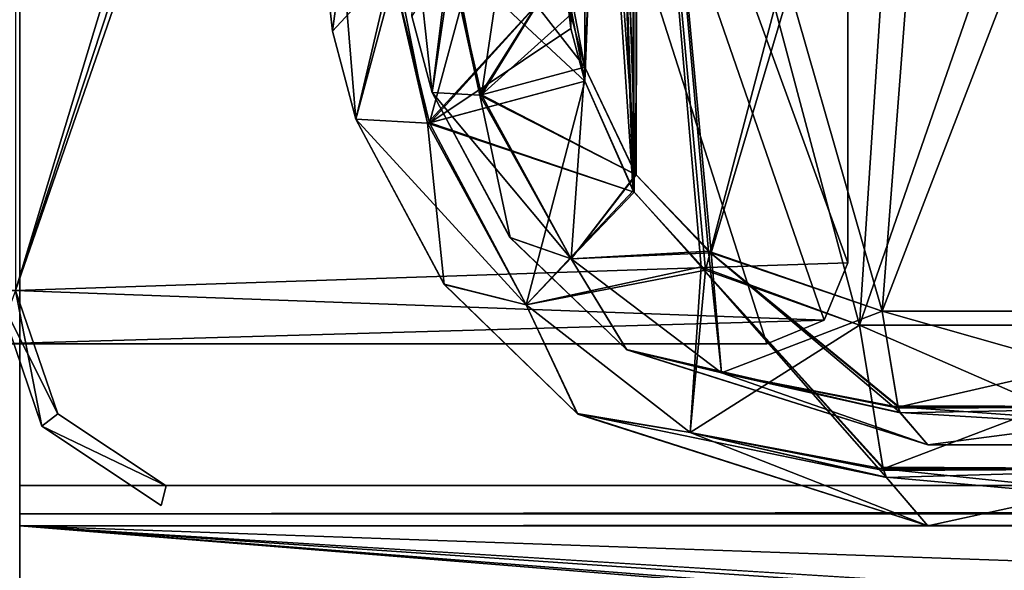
# Model space of a CAD drawing. Header units: millimetres. Extents: x -269 to 269, y -42 to 464.
# Tile 42 of 256: x -227 to -203, y -1 to 13. Entities that reach past the tile are written whole.
import ezdxf

# ---------------------------------------------------------------- set-up
doc = ezdxf.new("R2010")
doc.units = ezdxf.units.MM
doc.header["$LTSCALE"] = 65.185185
for name, color, linetype in [('128', 7, 'CONTINUOUS'), ('13', 7, 'CONTINUOUS'), ('14', 7, 'CONTINUOUS'), ('1418', 7, 'CONTINUOUS'), ('1451', 7, 'CONTINUOUS'), ('1452', 7, 'CONTINUOUS'), ('1453', 7, 'CONTINUOUS'), ('1461', 7, 'CONTINUOUS'), ('1462', 7, 'CONTINUOUS'), ('1465', 7, 'CONTINUOUS'), ('1466', 7, 'CONTINUOUS'), ('1479', 7, 'CONTINUOUS'), ('1480', 7, 'CONTINUOUS'), ('1481', 7, 'CONTINUOUS'), ('1489', 7, 'CONTINUOUS'), ('15', 7, 'CONTINUOUS'), ('1562', 7, 'CONTINUOUS'), ('158', 7, 'CONTINUOUS'), ('159', 7, 'CONTINUOUS'), ('16', 7, 'CONTINUOUS'), ('160', 7, 'CONTINUOUS'), ('1602', 7, 'CONTINUOUS'), ('1604', 7, 'CONTINUOUS'), ('1605', 7, 'CONTINUOUS'), ('1606', 7, 'CONTINUOUS'), ('1607', 7, 'CONTINUOUS'), ('1609', 7, 'CONTINUOUS'), ('162', 7, 'CONTINUOUS'), ('1622', 7, 'CONTINUOUS'), ('1623', 7, 'CONTINUOUS'), ('1628', 7, 'CONTINUOUS'), ('163', 7, 'CONTINUOUS'), ('1635', 7, 'CONTINUOUS'), ('1640', 7, 'CONTINUOUS'), ('187', 7, 'CONTINUOUS'), ('188', 7, 'CONTINUOUS'), ('189', 7, 'CONTINUOUS'), ('190', 7, 'CONTINUOUS'), ('7', 7, 'CONTINUOUS'), ('8', 7, 'CONTINUOUS')]:
    doc.layers.add(name, color=color, linetype=linetype)

msp = doc.modelspace()

# ---------------------------------------------------------------- linework, layer by layer
at = {"layer": '128', "color": 250, "linetype": 'Continuous', "true_color": 0x404040}
for points in [[(-226.456, 2.461), (-227.1, 5.819), (-227.6, 5.819), (-226.456, 2.461)], [(-226.06, 2.766), (-227.1, 5.819), (-226.456, 2.461), (-226.06, 2.766)], [(-223.373, 0.983), (-226.06, 2.766), (-226.456, 2.461), (-223.373, 0.983)], [(-223.5, 0.5), (-223.373, 0.983), (-226.456, 2.461), (-223.5, 0.5)]]:
    msp.add_3dface(points, dxfattribs=at)
at = {"layer": '13', "color": 250, "linetype": 'Continuous', "true_color": 0x404040}
for points in [[(227, -16, -447), (-227, -16, -447), (227, 68, -447), (227, -16, -447)], [(-227, -16, -447), (-227, 68, -447), (227, 68, -447), (-227, -16, -447)]]:
    msp.add_3dface(points, dxfattribs=at)
at = {"layer": '14', "color": 250, "linetype": 'Continuous', "true_color": 0x404040}
for points in [[(-227, 0), (227, 0), (-227, 0, -430.007), (-227, 0)], [(-227, 0, -430.007), (227, 0), (227, 0, -430.007), (-227, 0, -430.007)]]:
    msp.add_3dface(points, dxfattribs=at)
at = {"layer": '1418', "linetype": 'Continuous'}
for points in [[(-204.513, 2, -60.804), (-192.107, 2, -53.393), (-204.513, 2, -286.196), (-204.513, 2, -60.804)], [(-204.513, 2, -286.196), (-192.107, 2, -53.393), (-192.107, 2, -293.607), (-204.513, 2, -286.196)]]:
    msp.add_3dface(points, dxfattribs=at)
at = {"layer": '1451', "linetype": 'Continuous'}
for points in [[(-217.29, 12.605, -60.757), (-216.788, 10.718, -60.988), (-217.29, 12.604, -286.243), (-217.29, 12.605, -60.757)], [(-217.29, 12.604, -286.243), (-216.788, 10.718, -60.988), (-216.788, 10.718, -286.012), (-217.29, 12.604, -286.243)], [(-216.788, 10.718, -60.988), (-214.862, 7.132, -61.394), (-216.788, 10.718, -286.012), (-216.788, 10.718, -60.988)], [(-216.788, 10.718, -286.012), (-214.862, 7.132, -61.394), (-214.86, 7.13, -285.605), (-216.788, 10.718, -286.012)], [(-214.862, 7.132, -61.394), (-211.975, 4.355, -61.574), (-214.86, 7.13, -285.605), (-214.862, 7.132, -61.394)], [(-214.86, 7.13, -285.605), (-211.975, 4.355, -61.574), (-211.971, 4.352, -285.426), (-214.86, 7.13, -285.605)], [(-211.975, 4.355, -61.574), (-204.513, 2, -60.804), (-211.971, 4.352, -285.426), (-211.975, 4.355, -61.574)], [(-204.513, 2, -60.804), (-204.513, 2, -286.196), (-211.971, 4.352, -285.426), (-204.513, 2, -60.804)]]:
    msp.add_3dface(points, dxfattribs=at)
at = {"layer": '1452', "linetype": 'Continuous'}
for points in [[(-213.011, 11.341, -57.048), (-211.738, 8.679, -57.485), (-215.57, 10.658, -58.24), (-213.011, 11.341, -57.048)], [(-214.862, 7.132, -61.394), (-216.788, 10.718, -60.988), (-213.347, 6.602, -59.069), (-214.862, 7.132, -61.394)], [(-213.347, 6.602, -59.069), (-216.788, 10.718, -60.988), (-215.605, 10.652, -58.276), (-213.347, 6.602, -59.069)], [(-211.738, 8.679, -57.485), (-215.605, 10.652, -58.276), (-215.57, 10.658, -58.24), (-211.738, 8.679, -57.485)], [(-213.347, 6.602, -59.069), (-215.605, 10.652, -58.276), (-211.738, 8.679, -57.485), (-213.347, 6.602, -59.069)], [(-209.885, 6.747, -57.665), (-213.347, 6.602, -59.069), (-211.738, 8.679, -57.485), (-209.885, 6.747, -57.665)], [(-211.975, 4.355, -61.574), (-214.862, 7.132, -61.394), (-213.347, 6.602, -59.069), (-211.975, 4.355, -61.574)], [(-209.629, 3.781, -59.301), (-213.347, 6.602, -59.069), (-209.885, 6.747, -57.665), (-209.629, 3.781, -59.301)], [(-209.629, 3.781, -59.301), (-211.975, 4.355, -61.574), (-213.347, 6.602, -59.069), (-209.629, 3.781, -59.301)], [(-205.645, 5.305, -57.031), (-209.629, 3.781, -59.301), (-209.885, 6.747, -57.665), (-205.645, 5.305, -57.031)], [(-205.252, 2.935, -58.342), (-209.629, 3.781, -59.301), (-205.645, 5.305, -57.031), (-205.252, 2.935, -58.342)], [(-204.513, 2, -60.804), (-211.975, 4.355, -61.574), (-205.2, 2.793, -58.514), (-204.513, 2, -60.804)], [(-205.2, 2.793, -58.514), (-211.975, 4.355, -61.574), (-209.629, 3.781, -59.301), (-205.2, 2.793, -58.514)], [(-205.2, 2.793, -58.514), (-209.629, 3.781, -59.301), (-205.243, 2.908, -58.373), (-205.2, 2.793, -58.514)], [(-205.243, 2.908, -58.373), (-209.629, 3.781, -59.301), (-205.252, 2.935, -58.342), (-205.243, 2.908, -58.373)]]:
    msp.add_3dface(points, dxfattribs=at)
at = {"layer": '1453', "linetype": 'Continuous'}
for points in [[(-205.252, 2.935, -58.342), (-205.645, 5.305, -57.031), (-194.892, 5.305, -50.608), (-205.252, 2.935, -58.342)], [(-197.311, 2.936, -54.445), (-205.252, 2.935, -58.342), (-194.892, 5.305, -50.608), (-197.311, 2.936, -54.445)], [(-205.243, 2.908, -58.373), (-205.252, 2.935, -58.342), (-197.311, 2.936, -54.445), (-205.243, 2.908, -58.373)], [(-205.2, 2.793, -58.514), (-205.243, 2.908, -58.373), (-197.311, 2.936, -54.445), (-205.2, 2.793, -58.514)], [(-204.513, 2, -60.804), (-205.2, 2.793, -58.514), (-197.311, 2.936, -54.445), (-204.513, 2, -60.804)], [(-192.107, 2, -53.393), (-204.513, 2, -60.804), (-197.311, 2.936, -54.445), (-192.107, 2, -53.393)]]:
    msp.add_3dface(points, dxfattribs=at)
at = {"layer": '1461', "linetype": 'Continuous'}
for points in [[(-213.011, 26.381, -54.396), (-212.356, 26.375, -54.388), (-213.011, 11.341, -57.048), (-213.011, 26.381, -54.396)], [(-212.356, 26.375, -54.388), (-211.738, 8.679, -57.485), (-213.011, 11.341, -57.048), (-212.356, 26.375, -54.388)], [(-212.356, 26.375, -54.388), (-211.702, 26.389, -54.356), (-211.738, 8.679, -57.485), (-212.356, 26.375, -54.388)], [(-211.702, 26.389, -54.356), (-209.885, 6.747, -57.665), (-211.738, 8.679, -57.485), (-211.702, 26.389, -54.356)], [(-211.702, 26.389, -54.356), (-204.026, 26.389, -52.468), (-209.885, 6.747, -57.665), (-211.702, 26.389, -54.356)], [(-204.026, 26.389, -52.468), (-205.645, 5.305, -57.031), (-209.885, 6.747, -57.665), (-204.026, 26.389, -52.468)], [(-204.026, 26.389, -52.468), (-197.521, 26.389, -47.979), (-205.645, 5.305, -57.031), (-204.026, 26.389, -52.468)], [(-205.645, 5.305, -57.031), (-197.521, 26.389, -47.979), (-194.892, 5.305, -50.608), (-205.645, 5.305, -57.031)]]:
    msp.add_3dface(points, dxfattribs=at)
at = {"layer": '1462', "linetype": 'Continuous'}
for points in [[(-213.011, 26.381, -54.396), (-213.011, 11.341, -57.048), (-213.508, 13.991, -56.581), (-213.011, 26.381, -54.396)], [(-213.508, 13.991, -56.581), (-213.011, 11.341, -57.048), (-213.359, 12.648, -56.818), (-213.508, 13.991, -56.581)]]:
    msp.add_3dface(points, dxfattribs=at)
at = {"layer": '1465', "linetype": 'Continuous'}
for points in [[(-216.788, 10.718, -60.988), (-217.29, 12.605, -60.757), (-217.176, 14.286, -58.976), (-216.788, 10.718, -60.988)], [(-216.788, 10.718, -60.988), (-217.176, 14.286, -58.976), (-216.283, 14.092, -57.701), (-216.788, 10.718, -60.988)], [(-215.605, 10.652, -58.276), (-216.788, 10.718, -60.988), (-216.283, 14.092, -57.701), (-215.605, 10.652, -58.276)], [(-213.508, 13.991, -56.581), (-215.605, 10.652, -58.276), (-216.283, 14.092, -57.701), (-213.508, 13.991, -56.581)], [(-215.57, 10.658, -58.24), (-215.605, 10.652, -58.276), (-213.508, 13.991, -56.581), (-215.57, 10.658, -58.24)], [(-215.57, 10.658, -58.24), (-213.508, 13.991, -56.581), (-213.359, 12.648, -56.818), (-215.57, 10.658, -58.24)], [(-213.011, 11.341, -57.048), (-215.57, 10.658, -58.24), (-213.359, 12.648, -56.818), (-213.011, 11.341, -57.048)]]:
    msp.add_3dface(points, dxfattribs=at)
at = {"layer": '1466', "linetype": 'Continuous'}
for points in [[(-217.29, 12.604, -286.243), (-216.788, 10.718, -286.012), (-216.368, 14.104, -289.214), (-217.29, 12.604, -286.243)], [(-216.368, 14.104, -289.214), (-216.788, 10.718, -286.012), (-215.605, 10.652, -288.724), (-216.368, 14.104, -289.214)], [(-215.075, 13.994, -290.094), (-216.368, 14.104, -289.214), (-215.571, 10.658, -288.76), (-215.075, 13.994, -290.094)], [(-215.571, 10.658, -288.76), (-216.368, 14.104, -289.214), (-215.605, 10.652, -288.724), (-215.571, 10.658, -288.76)], [(-213.011, 11.341, -289.952), (-215.075, 13.994, -290.094), (-215.571, 10.658, -288.76), (-213.011, 11.341, -289.952)], [(-213.508, 13.991, -290.419), (-215.075, 13.994, -290.094), (-213.011, 11.341, -289.952), (-213.508, 13.991, -290.419)], [(-213.359, 12.648, -290.182), (-213.508, 13.991, -290.419), (-213.011, 11.341, -289.952), (-213.359, 12.648, -290.182)]]:
    msp.add_3dface(points, dxfattribs=at)
at = {"layer": '1479', "linetype": 'Continuous'}
for points in [[(-205.645, 5.305, -289.969), (-197.311, 2.936, -292.555), (-194.892, 5.305, -296.392), (-205.645, 5.305, -289.969)], [(-197.311, 2.936, -292.555), (-205.645, 5.305, -289.969), (-205.261, 2.963, -288.689), (-197.311, 2.936, -292.555)], [(-205.252, 2.936, -288.659), (-197.311, 2.936, -292.555), (-205.261, 2.963, -288.689), (-205.252, 2.936, -288.659)], [(-205.202, 2.799, -288.493), (-192.107, 2, -293.607), (-205.252, 2.936, -288.659), (-205.202, 2.799, -288.493)], [(-205.252, 2.936, -288.659), (-192.107, 2, -293.607), (-197.311, 2.936, -292.555), (-205.252, 2.936, -288.659)], [(-204.513, 2, -286.196), (-192.107, 2, -293.607), (-205.202, 2.799, -288.493), (-204.513, 2, -286.196)]]:
    msp.add_3dface(points, dxfattribs=at)
at = {"layer": '1480', "linetype": 'Continuous'}
for points in [[(-213.011, 11.341, -289.952), (-215.571, 10.658, -288.76), (-213.347, 6.602, -287.931), (-213.011, 11.341, -289.952)], [(-213.011, 11.341, -289.952), (-213.347, 6.602, -287.931), (-211.744, 8.687, -289.516), (-213.011, 11.341, -289.952)], [(-216.788, 10.718, -286.012), (-214.86, 7.13, -285.605), (-215.605, 10.652, -288.724), (-216.788, 10.718, -286.012)], [(-215.571, 10.658, -288.76), (-215.605, 10.652, -288.724), (-213.347, 6.602, -287.931), (-215.571, 10.658, -288.76)], [(-215.605, 10.652, -288.724), (-214.86, 7.13, -285.605), (-213.347, 6.602, -287.931), (-215.605, 10.652, -288.724)], [(-211.744, 8.687, -289.516), (-213.347, 6.602, -287.931), (-209.945, 6.792, -289.336), (-211.744, 8.687, -289.516)], [(-214.86, 7.13, -285.605), (-211.971, 4.352, -285.426), (-213.347, 6.602, -287.931), (-214.86, 7.13, -285.605)], [(-213.347, 6.602, -287.931), (-209.629, 3.781, -287.699), (-209.945, 6.792, -289.336), (-213.347, 6.602, -287.931)], [(-213.347, 6.602, -287.931), (-211.971, 4.352, -285.426), (-209.629, 3.781, -287.699), (-213.347, 6.602, -287.931)], [(-205.202, 2.799, -288.493), (-205.252, 2.936, -288.659), (-209.945, 6.792, -289.336), (-205.202, 2.799, -288.493)], [(-209.629, 3.781, -287.699), (-205.202, 2.799, -288.493), (-209.945, 6.792, -289.336), (-209.629, 3.781, -287.699)], [(-205.252, 2.936, -288.659), (-205.261, 2.963, -288.689), (-209.945, 6.792, -289.336), (-205.252, 2.936, -288.659)], [(-205.261, 2.963, -288.689), (-205.645, 5.305, -289.969), (-209.945, 6.792, -289.336), (-205.261, 2.963, -288.689)], [(-211.971, 4.352, -285.426), (-204.513, 2, -286.196), (-209.629, 3.781, -287.699), (-211.971, 4.352, -285.426)], [(-204.513, 2, -286.196), (-205.202, 2.799, -288.493), (-209.629, 3.781, -287.699), (-204.513, 2, -286.196)]]:
    msp.add_3dface(points, dxfattribs=at)
at = {"layer": '1481', "linetype": 'Continuous'}
for points in [[(-213.011, 11.341, -289.952), (-211.744, 8.687, -289.516), (-213.011, 26.381, -292.604), (-213.011, 11.341, -289.952)], [(-213.011, 26.381, -292.604), (-211.744, 8.687, -289.516), (-212.355, 26.375, -292.612), (-213.011, 26.381, -292.604)], [(-212.355, 26.375, -292.612), (-211.744, 8.687, -289.516), (-211.702, 26.389, -292.644), (-212.355, 26.375, -292.612)], [(-211.744, 8.687, -289.516), (-209.945, 6.792, -289.336), (-211.702, 26.389, -292.644), (-211.744, 8.687, -289.516)], [(-209.945, 6.792, -289.336), (-205.645, 5.305, -289.969), (-211.702, 26.389, -292.644), (-209.945, 6.792, -289.336)], [(-211.702, 26.389, -292.644), (-205.645, 5.305, -289.969), (-204.026, 26.389, -294.532), (-211.702, 26.389, -292.644)], [(-205.645, 5.305, -289.969), (-194.892, 5.305, -296.392), (-204.026, 26.389, -294.532), (-205.645, 5.305, -289.969)], [(-204.026, 26.389, -294.532), (-194.892, 5.305, -296.392), (-197.521, 26.389, -299.021), (-204.026, 26.389, -294.532)]]:
    msp.add_3dface(points, dxfattribs=at)
at = {"layer": '1489', "linetype": 'Continuous'}
msp.add_3dface([(-213.359, 12.648, -290.182), (-213.011, 11.341, -289.952), (-213.011, 26.381, -292.604), (-213.359, 12.648, -290.182)], dxfattribs=at)
at = {"layer": '15', "color": 250, "linetype": 'Continuous', "true_color": 0x404040}
for points in [[(-227, 0.991, -431.006), (-227, 0.29, -430.711), (227, 0.991, -431.006), (-227, 0.991, -431.006)], [(-227, 0.29, -430.711), (227, 0.29, -430.711), (227, 0.991, -431.006), (-227, 0.29, -430.711)], [(-227, 0.29, -430.711), (-227, 0, -430.007), (227, 0.29, -430.711), (-227, 0.29, -430.711)], [(-227, 0, -430.007), (227, 0, -430.007), (227, 0.29, -430.711), (-227, 0, -430.007)]]:
    msp.add_3dface(points, dxfattribs=at)
at = {"layer": '1562', "linetype": 'Continuous'}
for points in [[(-204.513, 0, -286.164), (-192.085, 0, -293.585), (-204.513, 0, -60.836), (-204.513, 0, -286.164)], [(-204.513, 0, -60.836), (-192.085, 0, -293.585), (-192.085, 0, -53.415), (-204.513, 0, -60.836)]]:
    msp.add_3dface(points, dxfattribs=at)
at = {"layer": '158', "color": 250, "linetype": 'Continuous', "true_color": 0x404040}
for points in [[(-208.5, 67.2, -447), (-227.1, 67.2, -447), (-227.1, 5.819, -447), (-208.5, 67.2, -447)], [(-207.086, 66.614, -447), (-208.5, 67.2, -447), (-227.1, 5.819, -447), (-207.086, 66.614, -447)], [(-206.5, 65.2, -447), (-207.086, 66.614, -447), (-227.1, 5.819, -447), (-206.5, 65.2, -447)], [(-206.5, 6.5, -447), (-206.5, 65.2, -447), (-227.1, 5.819, -447), (-206.5, 6.5, -447)], [(-207.086, 5.086, -447), (-206.5, 6.5, -447), (-227.1, 5.819, -447), (-207.086, 5.086, -447)], [(-227.6, 4.5, -447), (-207.086, 5.086, -447), (-227.1, 5.819, -447), (-227.6, 4.5, -447)], [(-207.086, 5.086, -447), (-227.6, 4.5, -447), (-208.5, 4.5, -447), (-207.086, 5.086, -447)]]:
    msp.add_3dface(points, dxfattribs=at)
at = {"layer": '159', "color": 250, "linetype": 'Continuous', "true_color": 0x404040}
for points in [[(-206.5, 65.2, -451.2), (-206.5, 65.2, -447), (-206.5, 6.5, -447), (-206.5, 65.2, -451.2)], [(-206.5, 65.2, -451.2), (-206.5, 6.5, -447), (-206.5, 6.5, -451.2), (-206.5, 65.2, -451.2)]]:
    msp.add_3dface(points, dxfattribs=at)
at = {"layer": '16', "color": 250, "linetype": 'Continuous', "true_color": 0x404040}
for points in [[(-227, 68.009, -431.591), (-227, 0.991, -431.006), (227, 0.991, -431.006), (-227, 68.009, -431.591)], [(227, 68.009, -431.591), (-227, 68.009, -431.591), (227, 0.991, -431.006), (227, 68.009, -431.591)]]:
    msp.add_3dface(points, dxfattribs=at)
at = {"layer": '160', "color": 250, "linetype": 'Continuous', "true_color": 0x404040}
for points in [[(-228.6, 67.2, -451.2), (-206.5, 65.2, -451.2), (-206.5, 6.5, -451.2), (-228.6, 67.2, -451.2)], [(-228.6, 67.2, -451.2), (-206.5, 6.5, -451.2), (-207.086, 5.086, -451.2), (-228.6, 67.2, -451.2)], [(-228.6, 4.5, -451.2), (-228.6, 67.2, -451.2), (-208.5, 4.5, -451.2), (-228.6, 4.5, -451.2)], [(-208.5, 4.5, -451.2), (-228.6, 67.2, -451.2), (-207.086, 5.086, -451.2), (-208.5, 4.5, -451.2)]]:
    msp.add_3dface(points, dxfattribs=at)
at = {"layer": '1602', "linetype": 'Continuous'}
for points in [[(-213.011, 10.994, -55.11), (-211.809, 8.287, -55.556), (-213.011, 26.066, -52.452), (-213.011, 10.994, -55.11)], [(-213.011, 26.066, -52.452), (-211.809, 8.287, -55.556), (-212.419, 26.048, -52.446), (-213.011, 26.066, -52.452)], [(-212.419, 26.048, -52.446), (-211.809, 8.287, -55.556), (-211.826, 26.042, -52.421), (-212.419, 26.048, -52.446)], [(-210.131, 6.403, -55.741), (-206.21, 4.958, -55.176), (-211.826, 26.042, -52.421), (-210.131, 6.403, -55.741)], [(-211.826, 26.042, -52.421), (-206.21, 4.958, -55.176), (-204.826, 26.042, -50.701), (-211.826, 26.042, -52.421)], [(-211.809, 8.287, -55.556), (-210.131, 6.403, -55.741), (-211.826, 26.042, -52.421), (-211.809, 8.287, -55.556)], [(-206.21, 4.958, -55.176), (-196.263, 4.958, -49.237), (-204.826, 26.042, -50.701), (-206.21, 4.958, -55.176)], [(-204.826, 26.042, -50.701), (-196.263, 4.958, -49.237), (-198.892, 26.042, -46.608), (-204.826, 26.042, -50.701)]]:
    msp.add_3dface(points, dxfattribs=at)
at = {"layer": '1604', "linetype": 'Continuous'}
for points in [[(-196.263, 4.958, -49.237), (-206.21, 4.958, -55.176), (-198.043, 1.404, -53.426), (-196.263, 4.958, -49.237)], [(-198.043, 1.404, -53.426), (-206.21, 4.958, -55.176), (-205.634, 1.445, -57.096), (-198.043, 1.404, -53.426)], [(-205.621, 1.405, -57.141), (-198.043, 1.404, -53.426), (-205.634, 1.445, -57.096), (-205.621, 1.405, -57.141)], [(-205.546, 1.198, -57.39), (-192.085, 0, -53.415), (-205.621, 1.405, -57.141), (-205.546, 1.198, -57.39)], [(-205.621, 1.405, -57.141), (-192.085, 0, -53.415), (-198.043, 1.404, -53.426), (-205.621, 1.405, -57.141)], [(-204.513, 0, -60.836), (-192.085, 0, -53.415), (-205.546, 1.198, -57.39), (-204.513, 0, -60.836)]]:
    msp.add_3dface(points, dxfattribs=at)
at = {"layer": '1605', "linetype": 'Continuous'}
for points in [[(-214.459, 5.459, -57.893), (-213.011, 10.994, -55.11), (-216.851, 9.969, -56.897), (-214.459, 5.459, -57.893)], [(-211.809, 8.287, -55.556), (-213.011, 10.994, -55.11), (-214.459, 5.459, -57.893), (-211.809, 8.287, -55.556)], [(-218.676, 10.059, -61.018), (-216.489, 5.968, -61.421), (-216.903, 9.96, -56.951), (-218.676, 10.059, -61.018)], [(-216.903, 9.96, -56.951), (-214.459, 5.459, -57.893), (-216.851, 9.969, -56.897), (-216.903, 9.96, -56.951)], [(-216.903, 9.96, -56.951), (-216.489, 5.968, -61.421), (-214.459, 5.459, -57.893), (-216.903, 9.96, -56.951)], [(-210.131, 6.403, -55.741), (-211.809, 8.287, -55.556), (-214.459, 5.459, -57.893), (-210.131, 6.403, -55.741)], [(-210.131, 6.403, -55.741), (-214.459, 5.459, -57.893), (-210.398, 2.301, -58.228), (-210.131, 6.403, -55.741)], [(-205.546, 1.198, -57.39), (-210.131, 6.403, -55.741), (-210.398, 2.301, -58.228), (-205.546, 1.198, -57.39)], [(-206.21, 4.958, -55.176), (-210.131, 6.403, -55.741), (-205.634, 1.445, -57.096), (-206.21, 4.958, -55.176)], [(-210.131, 6.403, -55.741), (-205.546, 1.198, -57.39), (-205.621, 1.405, -57.141), (-210.131, 6.403, -55.741)], [(-210.131, 6.403, -55.741), (-205.621, 1.405, -57.141), (-205.634, 1.445, -57.096), (-210.131, 6.403, -55.741)], [(-216.489, 5.968, -61.421), (-213.185, 2.761, -61.605), (-214.459, 5.459, -57.893), (-216.489, 5.968, -61.421)], [(-214.459, 5.459, -57.893), (-213.185, 2.761, -61.605), (-210.398, 2.301, -58.228), (-214.459, 5.459, -57.893)], [(-213.185, 2.761, -61.605), (-204.513, 0, -60.836), (-210.398, 2.301, -58.228), (-213.185, 2.761, -61.605)], [(-204.513, 0, -60.836), (-205.546, 1.198, -57.39), (-210.398, 2.301, -58.228), (-204.513, 0, -60.836)]]:
    msp.add_3dface(points, dxfattribs=at)
at = {"layer": '1606', "linetype": 'Continuous'}
for points in [[(-219.504, 14.477, -60.551), (-219.504, 14.477, -286.449), (-219.256, 12.236, -286.212), (-219.504, 14.477, -60.551)], [(-219.256, 12.236, -60.788), (-219.504, 14.477, -60.551), (-219.256, 12.236, -286.212), (-219.256, 12.236, -60.788)], [(-218.676, 10.059, -61.018), (-219.256, 12.236, -60.788), (-218.676, 10.059, -285.982), (-218.676, 10.059, -61.018)], [(-218.676, 10.059, -285.982), (-219.256, 12.236, -60.788), (-219.256, 12.236, -286.212), (-218.676, 10.059, -285.982)], [(-216.489, 5.968, -61.421), (-218.676, 10.059, -61.018), (-216.493, 5.974, -285.579), (-216.489, 5.968, -61.421)], [(-216.493, 5.974, -285.579), (-218.676, 10.059, -61.018), (-218.676, 10.059, -285.982), (-216.493, 5.974, -285.579)], [(-213.199, 2.771, -285.395), (-216.489, 5.968, -61.421), (-216.493, 5.974, -285.579), (-213.199, 2.771, -285.395)], [(-213.185, 2.761, -61.605), (-216.489, 5.968, -61.421), (-213.199, 2.771, -285.395), (-213.185, 2.761, -61.605)], [(-204.513, 0, -286.164), (-213.185, 2.761, -61.605), (-213.199, 2.771, -285.395), (-204.513, 0, -286.164)], [(-204.513, 0, -286.164), (-204.513, 0, -60.836), (-213.185, 2.761, -61.605), (-204.513, 0, -286.164)]]:
    msp.add_3dface(points, dxfattribs=at)
at = {"layer": '1607', "linetype": 'Continuous'}
for points in [[(-219.504, 14.477, -60.551), (-219.256, 12.236, -60.788), (-217.798, 13.813, -56.449), (-219.504, 14.477, -60.551)], [(-219.256, 12.236, -60.788), (-218.676, 10.059, -61.018), (-217.798, 13.813, -56.449), (-219.256, 12.236, -60.788)], [(-218.676, 10.059, -61.018), (-216.903, 9.96, -56.951), (-217.798, 13.813, -56.449), (-218.676, 10.059, -61.018)], [(-216.903, 9.96, -56.951), (-216.851, 9.969, -56.897), (-217.798, 13.813, -56.449), (-216.903, 9.96, -56.951)], [(-217.798, 13.813, -56.449), (-216.851, 9.969, -56.897), (-215.859, 13.648, -55.13), (-217.798, 13.813, -56.449)], [(-216.851, 9.969, -56.897), (-213.011, 10.994, -55.11), (-215.859, 13.648, -55.13), (-216.851, 9.969, -56.897)], [(-215.859, 13.648, -55.13), (-213.011, 10.994, -55.11), (-213.508, 13.644, -54.642), (-215.859, 13.648, -55.13)], [(-213.508, 13.644, -54.642), (-213.011, 10.994, -55.11), (-213.359, 12.301, -54.879), (-213.508, 13.644, -54.642)]]:
    msp.add_3dface(points, dxfattribs=at)
at = {"layer": '1609', "linetype": 'Continuous'}
for points in [[(-213.011, 26.066, -52.452), (-213.508, 13.644, -54.642), (-213.359, 12.301, -54.879), (-213.011, 26.066, -52.452)], [(-213.011, 10.994, -55.11), (-213.011, 26.066, -52.452), (-213.359, 12.301, -54.879), (-213.011, 10.994, -55.11)]]:
    msp.add_3dface(points, dxfattribs=at)
at = {"layer": '162', "color": 250, "linetype": 'Continuous', "true_color": 0x404040}
for points in [[(-227.6, 4.5, -447), (-228.6, 4.5, -447), (-208.5, 4.5, -451.2), (-227.6, 4.5, -447)], [(-228.6, 4.5, -447), (-228.6, 4.5, -451.2), (-208.5, 4.5, -451.2), (-228.6, 4.5, -447)], [(-208.5, 4.5, -447), (-227.6, 4.5, -447), (-208.5, 4.5, -451.2), (-208.5, 4.5, -447)]]:
    msp.add_3dface(points, dxfattribs=at)
at = {"layer": '1622', "linetype": 'Continuous'}
for points in [[(-213.011, 10.994, -291.89), (-211.787, 8.253, -291.44), (-216.85, 9.969, -290.103), (-213.011, 10.994, -291.89)], [(-216.493, 5.974, -285.579), (-218.676, 10.059, -285.982), (-214.459, 5.459, -289.107), (-216.493, 5.974, -285.579)], [(-214.459, 5.459, -289.107), (-218.676, 10.059, -285.982), (-216.903, 9.96, -290.049), (-214.459, 5.459, -289.107)], [(-211.787, 8.253, -291.44), (-216.903, 9.96, -290.049), (-216.85, 9.969, -290.103), (-211.787, 8.253, -291.44)], [(-214.459, 5.459, -289.107), (-216.903, 9.96, -290.049), (-211.787, 8.253, -291.44), (-214.459, 5.459, -289.107)], [(-210.022, 6.317, -291.257), (-214.459, 5.459, -289.107), (-211.787, 8.253, -291.44), (-210.022, 6.317, -291.257)], [(-210.398, 2.301, -288.772), (-214.459, 5.459, -289.107), (-210.022, 6.317, -291.257), (-210.398, 2.301, -288.772)], [(-206.21, 4.958, -291.824), (-210.398, 2.301, -288.772), (-210.022, 6.317, -291.257), (-206.21, 4.958, -291.824)], [(-213.199, 2.771, -285.395), (-216.493, 5.974, -285.579), (-214.459, 5.459, -289.107), (-213.199, 2.771, -285.395)], [(-210.398, 2.301, -288.772), (-213.199, 2.771, -285.395), (-214.459, 5.459, -289.107), (-210.398, 2.301, -288.772)], [(-205.62, 1.403, -289.857), (-210.398, 2.301, -288.772), (-206.21, 4.958, -291.824), (-205.62, 1.403, -289.857)], [(-204.513, 0, -286.164), (-213.199, 2.771, -285.395), (-205.543, 1.19, -289.599), (-204.513, 0, -286.164)], [(-205.543, 1.19, -289.599), (-213.199, 2.771, -285.395), (-210.398, 2.301, -288.772), (-205.543, 1.19, -289.599)], [(-205.543, 1.19, -289.599), (-210.398, 2.301, -288.772), (-205.606, 1.363, -289.81), (-205.543, 1.19, -289.599)], [(-205.606, 1.363, -289.81), (-210.398, 2.301, -288.772), (-205.62, 1.403, -289.857), (-205.606, 1.363, -289.81)]]:
    msp.add_3dface(points, dxfattribs=at)
at = {"layer": '1623', "linetype": 'Continuous'}
for points in [[(-205.62, 1.403, -289.857), (-206.21, 4.958, -291.824), (-196.263, 4.958, -297.763), (-205.62, 1.403, -289.857)], [(-198.043, 1.404, -293.574), (-205.62, 1.403, -289.857), (-196.263, 4.958, -297.763), (-198.043, 1.404, -293.574)], [(-205.606, 1.363, -289.81), (-205.62, 1.403, -289.857), (-198.043, 1.404, -293.574), (-205.606, 1.363, -289.81)], [(-205.543, 1.19, -289.599), (-205.606, 1.363, -289.81), (-198.043, 1.404, -293.574), (-205.543, 1.19, -289.599)], [(-204.513, 0, -286.164), (-205.543, 1.19, -289.599), (-198.043, 1.404, -293.574), (-204.513, 0, -286.164)], [(-192.085, 0, -293.585), (-204.513, 0, -286.164), (-198.043, 1.404, -293.574), (-192.085, 0, -293.585)]]:
    msp.add_3dface(points, dxfattribs=at)
at = {"layer": '1628', "linetype": 'Continuous'}
for points in [[(-212.418, 26.048, -294.554), (-213.011, 10.994, -291.89), (-213.011, 26.066, -294.548), (-212.418, 26.048, -294.554)], [(-211.787, 8.253, -291.44), (-213.011, 10.994, -291.89), (-212.418, 26.048, -294.554), (-211.787, 8.253, -291.44)], [(-211.826, 26.042, -294.579), (-211.787, 8.253, -291.44), (-212.418, 26.048, -294.554), (-211.826, 26.042, -294.579)], [(-210.022, 6.317, -291.257), (-211.787, 8.253, -291.44), (-211.826, 26.042, -294.579), (-210.022, 6.317, -291.257)], [(-204.826, 26.042, -296.299), (-210.022, 6.317, -291.257), (-211.826, 26.042, -294.579), (-204.826, 26.042, -296.299)], [(-206.21, 4.958, -291.824), (-210.022, 6.317, -291.257), (-204.826, 26.042, -296.299), (-206.21, 4.958, -291.824)], [(-196.263, 4.958, -297.763), (-206.21, 4.958, -291.824), (-198.892, 26.042, -300.392), (-196.263, 4.958, -297.763)], [(-198.892, 26.042, -300.392), (-206.21, 4.958, -291.824), (-204.826, 26.042, -296.299), (-198.892, 26.042, -300.392)]]:
    msp.add_3dface(points, dxfattribs=at)
at = {"layer": '163', "color": 250, "linetype": 'Continuous', "true_color": 0x404040}
for points in [[(-206.5, 6.5, -447), (-207.086, 5.086, -447), (-206.5, 6.5, -451.2), (-206.5, 6.5, -447)], [(-206.5, 6.5, -451.2), (-207.086, 5.086, -447), (-207.086, 5.086, -451.2), (-206.5, 6.5, -451.2)], [(-207.086, 5.086, -447), (-208.5, 4.5, -447), (-207.086, 5.086, -451.2), (-207.086, 5.086, -447)], [(-208.5, 4.5, -447), (-208.5, 4.5, -451.2), (-207.086, 5.086, -451.2), (-208.5, 4.5, -447)]]:
    msp.add_3dface(points, dxfattribs=at)
at = {"layer": '1635', "linetype": 'Continuous'}
for points in [[(-213.011, 26.066, -294.548), (-213.011, 10.994, -291.89), (-213.508, 13.644, -292.358), (-213.011, 26.066, -294.548)], [(-213.508, 13.644, -292.358), (-213.011, 10.994, -291.89), (-213.359, 12.301, -292.121), (-213.508, 13.644, -292.358)]]:
    msp.add_3dface(points, dxfattribs=at)
at = {"layer": '1640', "linetype": 'Continuous'}
for points in [[(-219.256, 12.236, -286.212), (-219.504, 14.477, -286.449), (-219.009, 14.085, -288.766), (-219.256, 12.236, -286.212)], [(-218.676, 10.059, -285.982), (-219.256, 12.236, -286.212), (-219.009, 14.085, -288.766), (-218.676, 10.059, -285.982)], [(-218.676, 10.059, -285.982), (-219.009, 14.085, -288.766), (-217.67, 13.795, -290.677), (-218.676, 10.059, -285.982)], [(-216.903, 9.96, -290.049), (-218.676, 10.059, -285.982), (-217.67, 13.795, -290.677), (-216.903, 9.96, -290.049)], [(-216.903, 9.96, -290.049), (-217.67, 13.795, -290.677), (-213.508, 13.644, -292.358), (-216.903, 9.96, -290.049)], [(-216.85, 9.969, -290.103), (-216.903, 9.96, -290.049), (-213.508, 13.644, -292.358), (-216.85, 9.969, -290.103)], [(-216.85, 9.969, -290.103), (-213.508, 13.644, -292.358), (-213.359, 12.301, -292.121), (-216.85, 9.969, -290.103)], [(-213.011, 10.994, -291.89), (-216.85, 9.969, -290.103), (-213.359, 12.301, -292.121), (-213.011, 10.994, -291.89)]]:
    msp.add_3dface(points, dxfattribs=at)
at = {"layer": '187', "color": 250, "linetype": 'Continuous', "true_color": 0x404040}
for points in [[(-226.456, 2.461), (-227.6, 5.819), (-226.456, 2.461, -430.7), (-226.456, 2.461)], [(-227.6, 5.819), (-227.6, 5.819, -430.7), (-226.456, 2.461, -430.7), (-227.6, 5.819)], [(-223.5, 0.5), (-226.456, 2.461), (-223.5, 0.5, -430.7), (-223.5, 0.5)], [(-223.5, 0.5, -430.7), (-226.456, 2.461), (-226.456, 2.461, -430.7), (-223.5, 0.5, -430.7)]]:
    msp.add_3dface(points, dxfattribs=at)
at = {"layer": '188', "color": 250, "linetype": 'Continuous', "true_color": 0x404040}
for points in [[(-226.456, 2.461, -430.7), (-227.6, 5.819, -430.7), (-226.06, 2.766, -430.7), (-226.456, 2.461, -430.7)], [(-226.06, 2.766, -430.7), (-227.6, 5.819, -430.7), (-227.1, 5.819, -430.7), (-226.06, 2.766, -430.7)], [(-223.373, 0.983, -430.7), (-226.456, 2.461, -430.7), (-226.06, 2.766, -430.7), (-223.373, 0.983, -430.7)], [(-223.5, 0.5, -430.7), (-226.456, 2.461, -430.7), (-223.373, 0.983, -430.7), (-223.5, 0.5, -430.7)]]:
    msp.add_3dface(points, dxfattribs=at)
at = {"layer": '189', "color": 250, "linetype": 'Continuous', "true_color": 0x404040}
for points in [[(-223.373, 0.983), (-223.5, 0.5), (-223.5, 0.5, -430.7), (-223.373, 0.983)], [(-223.373, 0.983), (-223.5, 0.5, -430.7), (-223.373, 0.983, -430.7), (-223.373, 0.983)]]:
    msp.add_3dface(points, dxfattribs=at)
at = {"layer": '190', "color": 250, "linetype": 'Continuous', "true_color": 0x404040}
for points in [[(-227.1, 5.819), (-226.06, 2.766), (-227.1, 5.819, -430.7), (-227.1, 5.819)], [(-226.06, 2.766), (-226.06, 2.766, -430.7), (-227.1, 5.819, -430.7), (-226.06, 2.766)], [(-226.06, 2.766), (-223.373, 0.983), (-226.06, 2.766, -430.7), (-226.06, 2.766)], [(-223.373, 0.983), (-223.373, 0.983, -430.7), (-226.06, 2.766, -430.7), (-223.373, 0.983)]]:
    msp.add_3dface(points, dxfattribs=at)
at = {"layer": '7', "color": 250, "linetype": 'Continuous', "true_color": 0x404040}
for points in [[(28.975, -19.975), (30, -17.5), (-227, 0), (28.975, -19.975)], [(-30, -16), (28.975, -19.975), (-227, 0), (-30, -16)], [(30, -17.5), (30, -16), (-227, 0), (30, -17.5)], [(-227, -16), (-30, -16), (-227, 0), (-227, -16)], [(30, -16), (227, -16), (-227, 0), (30, -16)], [(-227, 0), (227, -16), (227, 0), (-227, 0)]]:
    msp.add_3dface(points, dxfattribs=at)
at = {"layer": '8', "color": 250, "linetype": 'Continuous', "true_color": 0x404040}
for points in [[(-227, 68.71, -431.887), (-227, 69, -432.591), (-227, 0.991, -431.006), (-227, 68.71, -431.887)], [(-227, 0.991, -431.006), (-227, 69, -432.591), (-227, 69, -446), (-227, 0.991, -431.006)], [(-227, 68.707, -446.707), (-227, 0.991, -431.006), (-227, 69, -446), (-227, 68.707, -446.707)], [(-227, 68.009, -431.591), (-227, 68.71, -431.887), (-227, 0.991, -431.006), (-227, 68.009, -431.591)], [(-227, 68, -447), (-227, 0.991, -431.006), (-227, 68.707, -446.707), (-227, 68, -447)], [(-227, -16, -447), (-227, 0.991, -431.006), (-227, 68, -447), (-227, -16, -447)], [(-227, 0.991, -431.006), (-227, -16, -447), (-227, 0.29, -430.711), (-227, 0.991, -431.006)], [(-227, 0.29, -430.711), (-227, -16, -447), (-227, 0, -430.007), (-227, 0.29, -430.711)], [(-227, -16, -447), (-227, -16), (-227, 0, -430.007), (-227, -16, -447)], [(-227, -16), (-227, 0), (-227, 0, -430.007), (-227, -16)]]:
    msp.add_3dface(points, dxfattribs=at)

doc.saveas('drawing.dxf')
